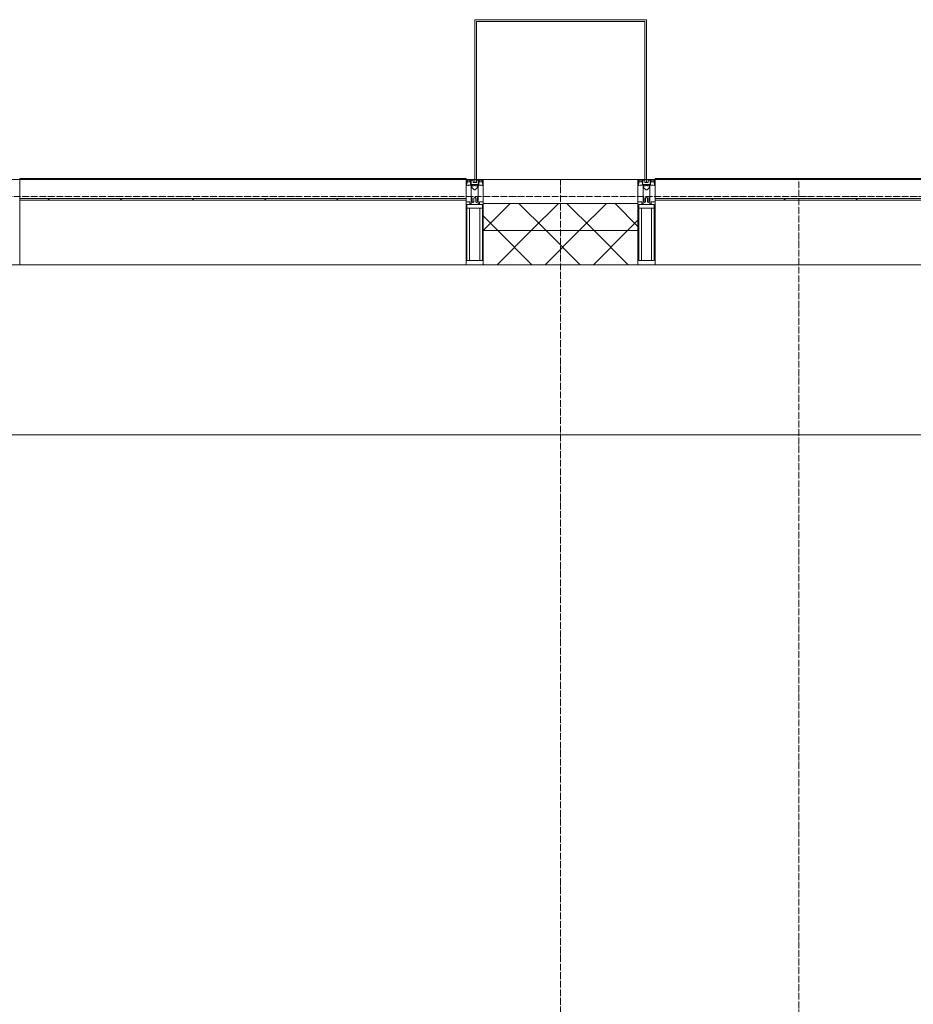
# Model space of a CAD drawing. Header units: millimetres. Extents: x 5617 to 183965, y 7718 to 172958.
# Tile 81 of 120: x 67135 to 69762, y 30726 to 33620. Entities that reach past the tile are written whole.
import ezdxf

# ---------------------------------------------------------------- set-up
doc = ezdxf.new("R2010")
doc.units = ezdxf.units.MM
doc.linetypes.add('ADSK_Линия сетки', pattern=[25, 20, -2.5, 0, -2.5])
doc.linetypes.add('Линия сетки', pattern=[25, 20, -2.5, 0, -2.5])
for name, color, linetype, lineweight in [('Импосты витража', 7, 'Continuous', 18), ('Колонны', 7, 'Continuous', 18), ('Оси', 7, 'Continuous', 9), ('Панели витража', 7, 'Continuous', 18), ('Перекрытия', 7, 'Continuous', 18), ('Стены разрез', 7, 'Continuous', 40), ('Стены штриховка', 7, 'Continuous', 40), ('Элементы узлов', 7, 'Continuous', 18)]:
    doc.layers.add(name, color=color, linetype=linetype, lineweight=lineweight)
pattern_1 = [(45, (0, 0), (-70.71068, 70.71068), []), (135, (0, 0), (-70.71068, -70.71068), [])]

# ---------------------------------------------------------------- blocks, each defined once
blk = doc.blocks.new('135_SLK_K4_AR_rvt-1-МКСС_К4_L05_18_600_')
at = {"layer": 'Перекрытия', "color": 254, "true_color": 0xcccccc}
blk.add_line((120450, 32400), (117000, 32400), dxfattribs=at)
blk = doc.blocks.new('System Panel - A_PAN_Glass-7511681-МКСС_К4_L05_18_600_')
at = {"layer": 'Панели витража', "color": 254, "lineweight": 5, "true_color": 0xcccccc}
for p, q in [((656.25, 0), (-656.25, 0)), ((-656.25, 0), (-656.25, -55)), ((656.25, -55), (656.25, 0)), ((-656.25, -55), (656.25, -55))]:
    blk.add_line(p, q, dxfattribs=at)
blk = doc.blocks.new('Rectangular Mullion - R_InvisibleFrame_50Wx250H-7197024-МКСС_К4_L05_18_600_')
at = {"layer": 'Импосты витража', "color": 254, "lineweight": 5, "true_color": 0xcccccc}
for p, q in [((134740, 33090), (133427.5, 33090)), ((134740, 32900), (133427.5, 32900))]:
    blk.add_line(p, q, dxfattribs=at)
blk = doc.blocks.new('Rectangular Mullion - 50Wx250H-2623690-МКСС_К4_L05_18_600_')
at = {"layer": 'Элементы узлов', "color": 254, "lineweight": 5, "true_color": 0xcccccc}
for p, q in [((-25, 65.2), (-25, 250)), ((-25, 250), (0, 250)), ((-23, 237.3), (0, 237.3)), ((-23, 237.3), (-23, 73.6)), ((-14.9, 84), (-14.9, 237.3)), ((25, 250), (0, 250)), ((23, 237.3), (0, 237.3)), ((14.9, 84), (14.9, 237.3)), ((23, 237.3), (23, 73.6)), ((25, 65.2), (25, 250)), ((-14, 65.2), (-25, 65.2)), ((0, 84), (-23, 84)), ((-0.5, 73.6), (-23, 73.6)), ((-14, 71.3), (-14, 65.2)), ((-10, 71.3), (-14, 71.3)), ((-10, 53), (-10, 71.3)), ((-7, 65.2), (-5.9, 67.3)), ((-7, 65.2), (-7, 54.7)), ((-4.1, 67.3), (-5.9, 67.3)), ((-4.1, 67.3), (-2.9, 65.1)), ((-2.9, 65.1), (-2.9, 54.6)), ((0, 84), (23, 84)), ((0.5, 73.6), (23, 73.6)), ((4.1, 67.3), (2.9, 65.1)), ((2.9, 65.1), (2.9, 54.6)), ((4.1, 67.3), (5.9, 67.3)), ((7, 65.2), (5.9, 67.3)), ((7, 65.2), (7, 54.7)), ((10, 71.3), (14, 71.3)), ((10, 53), (10, 71.3)), ((14, 71.3), (14, 65.2)), ((14, 65.2), (25, 65.2)), ((-8.7, 53), (-10, 53)), ((-10, 53), (-10, 17)), ((-8.7, 53), (-7, 54.7)), ((-8.5, 23), (-1.5, 30)), ((-1.3, 53), (-2.9, 54.6)), ((-1.5, 30), (0, 30)), ((0, 53), (-1.3, 53)), ((0, 53), (1.3, 53)), ((1.5, 30), (0, 30)), ((1.3, 53), (2.9, 54.6)), ((8.5, 23), (1.5, 30)), ((8.7, 53), (7, 54.7)), ((8.7, 53), (10, 53)), ((10, 53), (10, 17)), ((-23.8, 14.6), (-25, 14.2)), ((-25, 0), (-25, 14.2)), ((-22.3, 17), (-23.8, 17)), ((-23.8, 17), (-23.8, 14.6)), ((-22.5, 10.6), (-23.8, 14.6)), ((-22.5, 10.6), (-23.7, 9.9)), ((-23.7, 1.3), (-23.7, 9.9)), ((-23.7, 1.3), (-11.8, 1.3)), ((-23.2, 10.2), (-22.5, 8)), ((-22.5, 8), (-22.5, 4.5)), ((-21.3, 4.5), (-22.5, 4.5)), ((-22.3, 17), (-22.3, 16)), ((-22.3, 16), (-21.3, 16)), ((-19, 17.6), (-21.3, 16)), ((-21.3, 4.5), (-21.3, 6.5)), ((-21.3, 6.5), (-14.2, 6.5)), ((-18.4, 16.6), (-19, 17.6)), ((-7.4, 16.6), (-18.4, 16.6)), ((-14.2, 6.5), (-14.2, 4.5)), ((-13.2, 4.5), (-14.2, 4.5)), ((-13.2, 4.5), (-12.2, 7.2)), ((-12.7, 7.6), (-11.3, 11.4)), ((-12.7, 7.6), (-11.8, 6.9)), ((-12.2, 9), (-12.2, 14.8)), ((-12.2, 14.8), (0, 14.8)), ((-11.8, 1.3), (-11.8, 6.9)), ((-10.5, 11.2), (-11.3, 11.4)), ((-10.5, 1.5), (-10.5, 11.2)), ((-4.8, 1.5), (-10.5, 1.5)), ((-10, 17), (-7.5, 17)), ((-8.5, 18.5), (-8.5, 23)), ((-7.5, 18.5), (-8.5, 18.5)), ((-7.5, 17), (-7.5, 18.5)), ((-7.4, 18), (-7.4, 16.6)), ((-2.6, 18), (-7.4, 18)), ((0, 8), (-4.8, 8)), ((-4.8, 1.5), (-4.8, 8)), ((-2.6, 18), (-2.6, 16.8)), ((-2.6, 16.8), (0, 16.8)), ((2.6, 16.8), (0, 16.8)), ((0, 14.8), (0, 16.8)), ((0, 14.8), (0, 16.8)), ((12.2, 14.8), (0, 14.8)), ((0, 0), (0, 8)), ((0, 8), (4.8, 8)), ((0, 0), (0, 8)), ((2.6, 18), (2.6, 16.8)), ((2.6, 18), (7.4, 18)), ((4.8, 1.5), (4.8, 8)), ((4.8, 1.5), (10.5, 1.5)), ((7.4, 18), (7.4, 16.6)), ((7.4, 16.6), (18.4, 16.6)), ((7.5, 18.5), (8.5, 18.5)), ((7.5, 17), (7.5, 18.5)), ((10, 17), (7.5, 17)), ((8.5, 18.5), (8.5, 23)), ((10.5, 11.2), (11.3, 11.4)), ((10.5, 1.5), (10.5, 11.2)), ((12.7, 7.6), (11.3, 11.4)), ((12.7, 7.6), (11.8, 6.9)), ((11.8, 1.3), (11.8, 6.9)), ((23.7, 1.3), (11.8, 1.3)), ((12.2, 9), (12.2, 14.8)), ((13.2, 4.5), (12.2, 7.2)), ((13.2, 4.5), (14.2, 4.5)), ((21.3, 6.5), (14.2, 6.5)), ((14.2, 6.5), (14.2, 4.5)), ((18.4, 16.6), (19, 17.6)), ((19, 17.6), (21.3, 16)), ((22.3, 16), (21.3, 16)), ((21.3, 4.5), (21.3, 6.5)), ((21.3, 4.5), (22.5, 4.5)), ((22.3, 17), (22.3, 16)), ((22.3, 17), (23.8, 17)), ((22.5, 10.6), (23.8, 14.6)), ((22.5, 10.6), (23.7, 9.9)), ((23.2, 10.2), (22.5, 8)), ((22.5, 8), (22.5, 4.5)), ((23.7, 1.3), (23.7, 9.9)), ((23.8, 17), (23.8, 14.6)), ((23.8, 14.6), (25, 14.2)), ((25, 0), (25, 14.2)), ((-25, 0), (0, 0)), ((25, 0), (0, 0))]:
    blk.add_line(p, q, dxfattribs=at)
for centre, start, end in [((-0.5, 73.1), 360, 90), ((0.5, 73.1), 90, 180)]:
    blk.add_arc(centre, 0.5, start, end, dxfattribs=at)
blk = doc.blocks.new('Rectangular Mullion - R_StandardFrame_50Wx250H-V63-МКСС_К4_L05_18_600_')
at = {"layer": 'Импосты витража', "color": 254, "lineweight": 5, "true_color": 0xcccccc}
for p, q in [((-25, 0), (-25, 250)), ((-25, 250), (25, 250)), ((25, 250), (25, 0)), ((0, 0), (-25, 0)), ((25, 0), (5, 0))]:
    blk.add_line(p, q, dxfattribs=at)
blk = doc.blocks.new('Rectangular Mullion - R_StandardFrame_50Wx250H-V62-МКСС_К4_L05_18_600_')
at = {"layer": 'Импосты витража', "color": 254, "lineweight": 5, "true_color": 0xcccccc}
for p, q in [((-25, 0), (-25, 250)), ((-25, 250), (25, 250)), ((25, 250), (25, 0)), ((-5, 0), (-25, 0)), ((25, 0), (0, 0))]:
    blk.add_line(p, q, dxfattribs=at)
blk = doc.blocks.new('A_SLK_PAN_Type1 - Прямой тип панели-6538006-МКСС_К4_L05_18_600_')
at = {"layer": 'Колонны', "color": 254, "lineweight": 5, "true_color": 0xcccccc}
for p, q in [((-247.5, 0), (-252.5, 0)), ((-252.5, 0), (-252.5, -470)), ((-247.5, -465), (-247.5, 0)), ((227.5, 0), (-227.5, 0)), ((247.5, 0), (247.5, -465)), ((252.5, 0), (247.5, 0)), ((252.5, -470), (252.5, 0)), ((-252.5, -470), (252.5, -470)), ((247.5, -465), (-247.5, -465))]:
    blk.add_line(p, q, dxfattribs=at)
blk = doc.blocks.new('A_PAN_VentilationGrill - Горизонтальные_Стекло-V91-МКСС_К4_L05_18_600_')
at = {"layer": 'Панели витража', "lineweight": 5, "true_color": 0xcccccc}
h = blk.add_hatch(dxfattribs=at)
h.set_pattern_fill('FP_29', color=254, style=0, pattern_type=2)
h.set_pattern_definition([(45, (-117816.25, -33150), (-106.06602, 106.06602), [])])
h.paths.add_polyline_path([(656.2, -60), (656.2, -55), (-656.2, -55), (-656.2, -60), (1.5, -60)])
h.paths.add_polyline_path([(1.5, 0), (656.2, 0), (656.2, 3), (-656.2, 3), (-656.2, 0)])
at = {"layer": 'Панели витража', "color": 254, "lineweight": 5, "true_color": 0xcccccc}
for p, q in [((-656.2, 3), (656.2, 3)), ((-656.2, 0), (-656.2, 3)), ((656.2, 3), (656.2, 0))]:
    blk.add_line(p, q, dxfattribs=at)
blk = doc.blocks.new('A_PAN_VentilationGrill - Горизонтальные_Стекло-V92-МКСС_К4_L05_18_600_')
at = {"layer": 'Панели витража', "lineweight": 5, "true_color": 0xcccccc}
h = blk.add_hatch(dxfattribs=at)
h.set_pattern_fill('FP_30', color=254, style=0, pattern_type=2)
h.set_pattern_definition([(45, (-119683.75, -33150), (-106.06602, 106.06602), [])])
h.paths.add_polyline_path([(656.2, -60), (656.2, -55), (-656.2, -55), (-656.2, -60), (-103, -60)])
h.paths.add_polyline_path([(-103, 0), (656.2, 0), (656.2, 3), (-656.2, 3), (-656.2, 0)])
at = {"layer": 'Панели витража', "color": 254, "lineweight": 5, "true_color": 0xcccccc}
for p, q in [((-656.2, 3), (656.2, 3)), ((-656.2, 0), (-656.2, 3)), ((656.2, 3), (656.2, 0))]:
    blk.add_line(p, q, dxfattribs=at)
blk = doc.blocks.new('135_SLK_K4_AR_FCD_rvt-1-МКСС_К4_L05_18_600_')
at = {"layer": 'Стены разрез', "lineweight": 5, "true_color": 0xcccccc}
h = blk.add_hatch(dxfattribs=at)
h.set_pattern_fill('FP_4', color=254, style=0, pattern_type=2)
h.set_pattern_definition(pattern_1)
h.paths.add_polyline_path([(118977.5, 33000), (118977.5, 33080), (118522.5, 33080), (118522.5, 33000), (118699.3, 33000)])
h = blk.add_hatch(dxfattribs=at)
h.set_pattern_fill('FP_4', color=254, style=0, pattern_type=2)
h.set_pattern_definition(pattern_1)
h.paths.add_polyline_path([(118977.5, 32900), (118977.5, 33000), (118522.5, 33000), (118522.5, 32900), (118699.3, 32900)])
at = {"layer": 'Стены разрез', "color": 254, "lineweight": 9, "true_color": 0xcccccc}
for p, q in [((118977.5, 33080), (118522.5, 33080)), ((118522.5, 33080), (118522.5, 32900)), ((118977.5, 32900), (118977.5, 33080)), ((118522.5, 32900), (118977.5, 32900))]:
    blk.add_line(p, q, dxfattribs=at)
at = {"layer": 'Стены штриховка', "color": 254, "lineweight": 9, "true_color": 0xcccccc}
blk.add_line((118977.5, 33000), (118522.5, 33000), dxfattribs=at)
at = {"layer": 'Импосты витража', "color": 254, "lineweight": 5, "true_color": 0xcccccc, "extrusion": (0, 0, -1), "rotation": 180}
for name, p in [('Rectangular Mullion - R_StandardFrame_50Wx250H-V62-МКСС_К4_L05_18_600_', (-117135, 33150)), ('Rectangular Mullion - 50Wx250H-2623690-МКСС_К4_L05_18_600_', (-118497.5, 33150)), ('Rectangular Mullion - R_StandardFrame_50Wx250H-V63-МКСС_К4_L05_18_600_', (-118497.5, 33150)), ('Rectangular Mullion - 50Wx250H-2623690-МКСС_К4_L05_18_600_', (-119002.5, 33150)), ('Rectangular Mullion - R_StandardFrame_50Wx250H-V62-МКСС_К4_L05_18_600_', (-119002.5, 33150))]:
    blk.add_blockref(name, p, dxfattribs=at)
at = {"layer": 'Импосты витража', "color": 254, "lineweight": 5, "true_color": 0xcccccc}
for p in [(-16267.5, 0), (-14400, 0)]:
    blk.add_blockref('Rectangular Mullion - R_InvisibleFrame_50Wx250H-7197024-МКСС_К4_L05_18_600_', p, dxfattribs=at)
at = {"layer": 'Колонны', "color": 254, "lineweight": 5, "true_color": 0xcccccc, "rotation": 180}
blk.add_blockref('A_SLK_PAN_Type1 - Прямой тип панели-6538006-МКСС_К4_L05_18_600_', (118750, 33150), dxfattribs=at)
at = {"layer": 'Панели витража', "color": 254, "lineweight": 5, "true_color": 0xcccccc}
for name, p in [('A_PAN_VentilationGrill - Горизонтальные_Стекло-V91-МКСС_К4_L05_18_600_', (117816.3, 33150)), ('System Panel - A_PAN_Glass-7511681-МКСС_К4_L05_18_600_', (117816.3, 33150)), ('A_PAN_VentilationGrill - Горизонтальные_Стекло-V92-МКСС_К4_L05_18_600_', (119683.8, 33150)), ('System Panel - A_PAN_Glass-7511681-МКСС_К4_L05_18_600_', (119683.8, 33150))]:
    blk.add_blockref(name, p, dxfattribs=at)

msp = doc.modelspace()

# ---------------------------------------------------------------- linework, layer by layer
at = {"layer": 'Оси', "linetype": 'Линия сетки'}
for p, q in [((68724.8, 12025.7), (68724.8, 33150)), ((69424.8, 13295.7), (69424.8, 33150))]:
    msp.add_line(p, q, dxfattribs=at)
at = {"layer": 'Оси', "linetype": 'ADSK_Линия сетки'}
msp.add_line((86966.3, 33100), (26901, 33100), dxfattribs=at)

# ---------------------------------------------------------------- block references
at = {"lineweight": 5}
for name in ['135_SLK_K4_AR_FCD_rvt-1-МКСС_К4_L05_18_600_', '135_SLK_K4_AR_rvt-1-МКСС_К4_L05_18_600_']:
    msp.add_blockref(name, (-50025.2, 0), dxfattribs=at)

doc.saveas('drawing.dxf')
